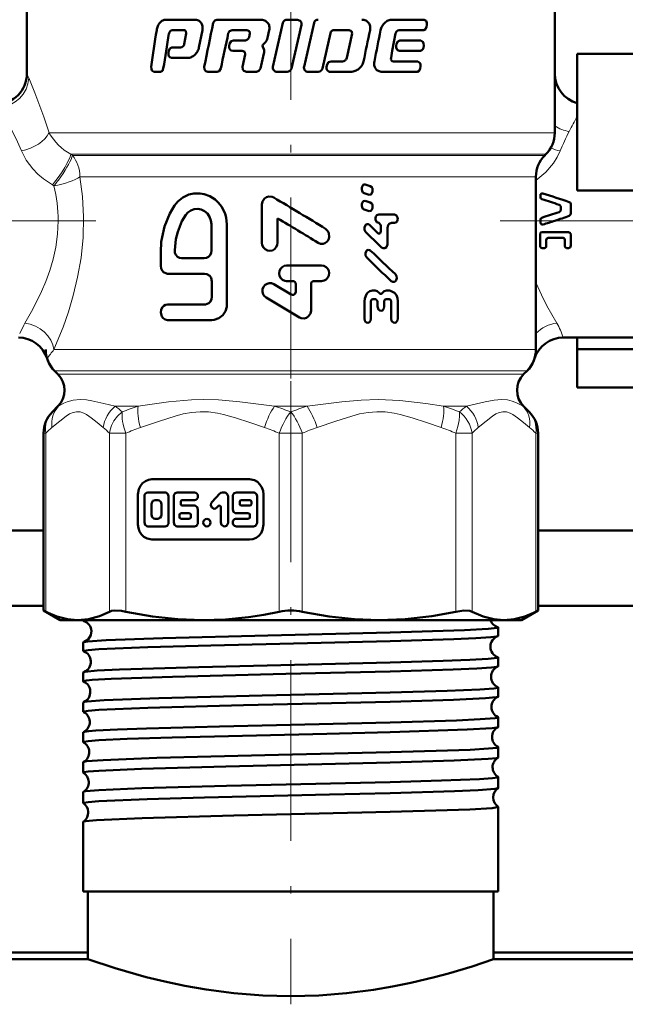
# Model space of a CAD drawing. Extents: x -1438 to 1837, y -1673 to 612.
# Tile 62 of 95: x 119 to 159, y -100 to -35. Entities that reach past the tile are written whole.
import ezdxf

# ---------------------------------------------------------------- set-up
doc = ezdxf.new("R2010")
doc.units = 0
doc.linetypes.add('DASHDOT', pattern=[18.5, 12, -3, 0.5, -3])

msp = doc.modelspace()

# ---------------------------------------------------------------- linework, layer by layer
at = {"color": 7, "linetype": 'DASHDOT', "lineweight": 18}
for p, q in [((136.791, -28.337), (136.791, -64.029)), ((123.864, -48.373), (94.329, -48.373)), ((150.665, -48.373), (179.166, -48.373)), ((136.791, -59.023), (136.791, -100.369))]:
    msp.add_line(p, q, dxfattribs=at)
at = {"color": 7, "lineweight": 50}
for p, q in [((119.291, -31.32), (119.291, -38.623)), ((154.291, -31.32), (154.291, -38.623)), ((154.291, -42.545), (154.291, -31.32)), ((128.506, -35.03), (130.432, -35.03)), ((131.89, -35.029), (134.775, -35.029)), ((136.273, -35.243), (135.601, -38.152)), ((136.546, -35.029), (137.229, -35.029)), ((138.337, -35.243), (137.667, -38.152)), ((143.502, -35.029), (145.633, -35.029)), ((128.936, -35.719), (129.696, -35.719)), ((129.824, -35.785), (129.85, -35.95)), ((130.702, -36.873), (130.932, -35.72)), ((132.901, -35.719), (133.887, -35.719)), ((133.887, -35.719), (134.045, -35.785)), ((134.045, -35.785), (134.076, -35.95)), ((135.247, -36.237), (135.367, -35.72)), ((136.83, -38.273), (137.502, -35.364)), ((138.886, -38.273), (139.418, -35.932)), ((139.683, -35.718), (140.668, -35.718)), ((140.668, -35.718), (140.821, -35.785)), ((140.821, -35.785), (140.852, -35.949)), ((143.975, -35.719), (145.613, -35.719)), ((145.788, -35.504), (145.809, -35.363)), ((129.85, -35.95), (129.724, -36.643)), ((132.982, -36.414), (133.732, -36.414)), ((134.076, -35.95), (134.022, -36.182)), ((134.946, -36.703), (135.11, -36.528)), ((140.852, -35.949), (140.498, -37.571)), ((143.522, -37.105), (143.735, -35.949)), ((144.019, -36.414), (145.423, -36.414)), ((128.705, -37.09), (128.682, -37.23)), ((128.901, -36.875), (129.485, -36.875)), ((132.726, -36.627), (132.696, -36.767)), ((132.951, -37.103), (133.577, -37.103)), ((133.577, -37.103), (133.734, -37.17)), ((133.734, -37.17), (133.765, -37.333)), ((135.006, -36.984), (134.93, -36.824)), ((143.436, -37.567), (143.522, -37.105)), ((143.807, -36.627), (143.781, -36.767)), ((143.994, -37.103), (145.401, -37.103)), ((145.581, -36.89), (145.603, -36.749)), ((128.878, -37.564), (129.954, -37.564)), ((133.765, -37.333), (133.583, -38.152)), ((134.779, -38.274), (135.009, -37.275)), ((139.459, -37.798), (140.212, -37.798)), ((143.594, -37.798), (145.205, -37.798)), ((155.791, -37.302), (155.791, -46.373)), ((161.291, -37.302), (155.791, -37.302)), ((127.712, -38.487), (128.154, -38.487)), ((131.293, -38.487), (131.899, -38.487)), ((133.846, -38.487), (134.511, -38.487)), ((135.873, -38.487), (136.556, -38.487)), ((137.939, -38.487), (138.617, -38.487)), ((139.193, -38.011), (139.161, -38.151)), ((139.427, -38.487), (140.773, -38.487)), ((142.841, -38.487), (145.183, -38.487)), ((145.368, -38.274), (145.39, -38.134)), ((153.627, -44.037), (153.705, -43.959)), ((153.041, -45.452), (153.041, -56.923)), ((141.501, -46.21), (141.501, -46.296)), ((142.064, -46.068), (141.732, -45.966)), ((142.212, -46.398), (142.212, -46.312)), ((155.791, -46.373), (161.291, -46.373)), ((141.646, -46.54), (141.977, -46.642)), ((153.358, -46.618), (153.358, -46.821)), ((134.877, -47.303), (134.877, -49.833)), ((141.501, -47.299), (141.501, -47.385)), ((141.646, -47.628), (141.977, -47.73)), ((142.064, -47.157), (141.732, -47.055)), ((142.212, -47.487), (142.212, -47.4)), ((154.698, -47.612), (154.698, -47.494)), ((155.366, -47.87), (155.366, -47.311)), ((135.917, -49.833), (135.917, -48.212)), ((142.624, -47.949), (143.66, -47.949)), ((153.358, -48.373), (153.358, -48.292)), ((131.529, -50.346), (131.529, -48.601)), ((132.559, -53.937), (132.559, -48.601)), ((142.564, -49.186), (142.011, -48.65)), ((142.638, -48.52), (142.625, -48.52)), ((142.761, -48.678), (142.761, -49.059)), ((143.21, -49.882), (143.209, -48.837)), ((143.66, -48.519), (143.459, -48.519)), ((153.357, -48.5), (153.358, -48.373)), ((153.322, -50.036), (153.322, -49.286)), ((153.463, -49.131), (155.212, -49.131)), ((153.727, -50.062), (153.727, -49.656)), ((154.846, -49.502), (153.865, -49.502)), ((154.973, -50.062), (154.973, -49.656)), ((155.366, -49.998), (155.366, -49.325)), ((153.612, -50.188), (153.463, -50.188)), ((155.212, -50.188), (155.078, -50.188)), ((128.167, -50.448), (128.167, -51.372)), ((129.547, -50.859), (131.048, -50.859)), ((136.517, -51.348), (138.836, -51.348)), ((128.613, -51.885), (131.072, -51.885)), ((131.564, -52.398), (131.564, -53.424)), ((136.821, -53.262), (135.659, -52.577)), ((136.922, -52.375), (136.517, -52.375)), ((137.124, -52.581), (137.124, -53.083)), ((138.133, -54.336), (138.133, -52.581)), ((138.334, -52.375), (138.836, -52.375)), ((135.156, -53.471), (137.376, -54.783)), ((142.212, -53.008), (142.395, -53.008)), ((143.314, -53.577), (143.114, -53.577)), ((143.138, -53.007), (143.326, -53.007)), ((128.613, -53.937), (131.072, -53.937)), ((141.669, -53.722), (141.67, -54.863)), ((142.104, -54.862), (142.103, -53.737)), ((142.42, -53.579), (142.225, -53.579)), ((142.544, -53.737), (142.544, -54.069)), ((142.99, -54.069), (142.989, -53.736)), ((143.439, -53.735), (143.44, -54.86)), ((143.893, -54.859), (143.892, -53.719)), ((128.613, -54.963), (131.564, -54.963)), ((154.857, -56.123), (161.291, -56.123)), ((155.791, -56.892), (155.791, -56.123)), ((155.791, -59.444), (155.791, -56.892)), ((161.291, -56.892), (155.791, -56.892)), ((121.127, -58.338), (121.352, -58.563)), ((152.23, -58.563), (152.455, -58.338)), ((161.291, -59.444), (155.791, -59.444)), ((121.352, -60.684), (120.981, -61.055)), ((121.352, -60.684), (120.981, -61.055)), ((152.23, -60.684), (152.601, -61.055)), ((152.23, -60.684), (152.601, -61.055)), ((120.395, -74.241), (120.395, -62.469)), ((153.187, -68.923), (153.187, -62.469)), ((153.187, -74.241), (153.187, -62.469)), ((134.058, -65.529), (127.579, -65.529)), ((126.655, -66.529), (126.655, -68.529)), ((128.455, -66.401), (127.317, -66.401)), ((130.4, -66.401), (129.263, -66.401)), ((132.086, -66.476), (131.561, -67.044)), ((132.392, -66.401), (132.253, -66.401)), ((134.319, -66.401), (133.182, -66.401)), ((134.982, -68.529), (134.982, -66.529)), ((127.08, -66.657), (127.08, -68.401)), ((127.554, -67.17), (127.554, -67.888)), ((127.981, -66.914), (127.791, -66.914)), ((128.218, -67.888), (128.218, -67.17)), ((128.692, -68.401), (128.692, -66.657)), ((129.026, -66.657), (129.026, -68.401)), ((129.5, -67.17), (129.5, -67.016)), ((129.595, -66.914), (130.4, -66.914)), ((130.4, -67.273), (129.595, -67.273)), ((132.629, -68.401), (132.629, -66.657)), ((132.945, -66.657), (132.945, -67.529)), ((133.419, -67.016), (133.419, -67.17)), ((134.082, -66.914), (133.513, -66.914)), ((133.513, -67.273), (134.082, -67.273)), ((134.177, -67.17), (134.177, -67.016)), ((134.556, -68.401), (134.556, -66.657)), ((129.408, -67.888), (129.408, -68.042)), ((130.069, -67.786), (129.503, -67.786)), ((130.163, -68.042), (130.163, -67.888)), ((130.637, -68.401), (130.637, -67.529)), ((131.896, -67.406), (131.993, -67.301)), ((132.155, -67.374), (132.155, -68.401)), ((133.182, -67.786), (133.987, -67.786)), ((134.082, -67.888), (134.082, -68.042)), ((127.791, -68.145), (127.981, -68.145)), ((129.503, -68.145), (130.069, -68.145)), ((133.987, -68.145), (133.182, -68.145)), ((112.291, -68.923), (120.395, -68.923)), ((127.317, -68.658), (128.455, -68.658)), ((129.263, -68.658), (130.4, -68.658)), ((133.182, -68.658), (134.319, -68.658)), ((153.187, -68.923), (170.791, -68.923)), ((127.579, -69.529), (134.058, -69.529)), ((112.291, -73.923), (120.395, -73.923)), ((120.395, -74.241), (120.547, -74.318)), ((121.491, -74.873), (120.395, -74.241)), ((152.091, -74.873), (153.187, -74.241)), ((153.035, -74.318), (153.187, -74.241)), ((153.187, -73.923), (170.791, -73.923)), ((121.491, -74.873), (122.656, -74.873)), ((122.656, -74.873), (130.936, -74.873)), ((123.032, -74.916), (123.032, -74.873)), ((130.936, -74.873), (136.791, -74.873)), ((136.791, -74.873), (142.646, -74.873)), ((142.646, -74.873), (150.926, -74.873)), ((150.926, -74.873), (152.091, -74.873)), ((150.55, -75.922), (150.55, -75.359)), ((123.032, -76.928), (123.032, -76.354)), ((150.55, -77.934), (150.55, -77.349)), ((123.032, -78.941), (123.032, -78.343)), ((150.55, -79.948), (150.55, -79.337)), ((123.032, -80.956), (123.032, -80.33)), ((150.55, -81.965), (150.55, -81.322)), ((123.032, -82.974), (123.032, -82.314)), ((150.55, -83.983), (150.55, -83.306)), ((123.032, -84.994), (123.032, -84.297)), ((150.55, -86.005), (150.55, -85.287)), ((123.032, -87.016), (123.032, -86.277)), ((150.55, -92.873), (150.55, -87.266)), ((123.032, -92.873), (123.032, -88.254)), ((143.388, -92.873), (123.032, -92.873)), ((123.341, -97.373), (123.341, -92.873)), ((150.55, -92.873), (143.388, -92.873)), ((150.241, -97.373), (150.241, -92.873)), ((105.291, -96.923), (123.341, -96.923)), ((150.241, -97.373), (150.241, -96.923)), ((150.241, -96.923), (168.291, -96.923)), ((123.341, -97.373), (-143.209, -97.373)), ((71.041, -97.373), (123.341, -97.373)), ((150.241, -97.373), (202.541, -97.373)), ((416.791, -97.373), (150.241, -97.373))]:
    msp.add_line(p, q, dxfattribs=at)
at = {"color": 7, "lineweight": 18}
for p, q in [((119.291, -38.623), (119.413, -38.897)), ((120.758, -42.545), (154.291, -42.545)), ((122.203, -43.959), (153.705, -43.959)), ((122.203, -43.959), (122.306, -44.037)), ((122.306, -44.037), (153.627, -44.037)), ((122.81, -45.452), (123.016, -45.452)), ((123.016, -45.452), (150.356, -45.452)), ((150.356, -45.452), (153.041, -45.452)), ((121.089, -46.051), (120.984, -45.989)), ((153.041, -52.431), (153.072, -52.508)), ((153.072, -52.508), (153.042, -52.515)), ((121.086, -56.923), (153.041, -56.923)), ((152.455, -58.338), (121.127, -58.338)), ((121.352, -58.563), (152.23, -58.563)), ((121.389, -60.684), (121.352, -60.684)), ((125.14, -60.684), (126.661, -60.684)), ((135.715, -60.684), (137.867, -60.684)), ((146.921, -60.684), (148.442, -60.684)), ((152.193, -60.684), (152.23, -60.684)), ((120.972, -61.064), (120.981, -61.055)), ((120.981, -61.055), (121.007, -61.029)), ((152.56, -61.014), (152.601, -61.055)), ((152.601, -61.055), (152.634, -61.089)), ((120.395, -62.469), (120.547, -62.469)), ((120.547, -62.469), (120.547, -74.318)), ((124.764, -74.318), (124.764, -62.469)), ((124.764, -62.469), (125.846, -62.469)), ((125.846, -62.469), (125.846, -74.318)), ((136.026, -74.318), (136.026, -62.469)), ((136.791, -62.469), (136.026, -62.469)), ((137.556, -62.469), (136.791, -62.469)), ((137.556, -62.469), (137.556, -74.318)), ((147.736, -74.318), (147.736, -62.469)), ((147.736, -62.469), (148.818, -62.469)), ((148.818, -62.469), (148.818, -74.318)), ((153.035, -74.318), (153.035, -62.469)), ((153.035, -62.469), (153.187, -62.469))]:
    msp.add_line(p, q, dxfattribs=at)
at = {"color": 7, "lineweight": 50}
for points in [[(131.89, -35.029), (131.745, -35.08), (131.646, -35.243)], [(137.502, -35.364), (137.494, -35.218), (137.411, -35.095), (137.229, -35.029)], [(145.809, -35.363), (145.806, -35.231), (145.761, -35.11), (145.633, -35.029)], [(132.647, -35.932), (132.724, -35.791), (132.901, -35.719)], [(145.613, -35.719), (145.733, -35.649), (145.788, -35.504)], [(132.982, -36.414), (132.831, -36.463), (132.726, -36.627)], [(144.019, -36.414), (143.879, -36.478), (143.807, -36.627)], [(145.603, -36.749), (145.6, -36.616), (145.554, -36.494), (145.423, -36.414)], [(128.682, -37.23), (128.686, -37.365), (128.715, -37.449), (128.767, -37.519), (128.878, -37.564)], [(128.901, -36.875), (128.769, -36.942), (128.705, -37.09)], [(132.696, -36.767), (132.702, -36.912), (132.816, -37.064), (132.951, -37.103)], [(143.781, -36.767), (143.785, -36.905), (143.876, -37.059), (143.994, -37.103)], [(145.401, -37.103), (145.523, -37.035), (145.581, -36.89)], [(139.459, -37.798), (139.289, -37.858), (139.193, -38.011)], [(145.39, -38.134), (145.388, -38), (145.347, -37.89), (145.205, -37.798)], [(127.543, -38.152), (127.545, -38.283), (127.587, -38.404), (127.712, -38.487)], [(128.154, -38.487), (128.279, -38.419), (128.339, -38.274)], [(131.057, -38.152), (131.078, -38.339), (131.166, -38.446), (131.293, -38.487)], [(131.899, -38.487), (132.045, -38.437), (132.146, -38.274)], [(133.583, -38.152), (133.609, -38.343), (133.67, -38.42), (133.846, -38.487)], [(134.511, -38.487), (134.682, -38.427), (134.779, -38.274)], [(145.183, -38.487), (145.308, -38.419), (145.368, -38.274)], [(141.732, -45.966), (141.621, -45.977), (141.561, -46.027), (141.504, -46.172), (141.501, -46.21)], [(141.501, -46.296), (141.513, -46.387), (141.572, -46.493), (141.646, -46.54)], [(142.212, -46.312), (142.199, -46.22), (142.158, -46.138), (142.064, -46.068)], [(132.559, -48.601), (132.509, -48.179), (132.44, -47.9), (132.195, -47.42), (131.997, -47.174), (131.768, -46.964), (131.416, -46.744), (131.046, -46.608), (130.771, -46.559), (130.368, -46.563), (130.039, -46.634), (129.628, -46.821), (129.309, -47.089), (129.069, -47.37)], [(135.657, -46.829), (135.555, -46.783), (135.335, -46.762), (135.175, -46.809), (135.038, -46.905), (134.914, -47.09), (134.877, -47.303)], [(141.977, -46.642), (142.089, -46.632), (142.149, -46.583), (142.209, -46.437), (142.212, -46.398)], [(129.069, -47.37), (128.763, -47.891), (128.414, -48.76), (128.251, -49.452), (128.206, -49.769), (128.167, -50.448)], [(131.529, -48.601), (131.499, -48.348), (131.41, -48.108), (131.267, -47.898), (131.079, -47.733), (130.858, -47.623), (130.62, -47.577), (130.38, -47.597), (130.156, -47.681), (129.961, -47.822), (129.822, -47.986)], [(141.732, -47.055), (141.621, -47.066), (141.561, -47.115), (141.504, -47.26), (141.501, -47.299)], [(141.501, -47.385), (141.513, -47.476), (141.572, -47.582), (141.646, -47.628)], [(141.977, -47.73), (142.089, -47.72), (142.149, -47.671), (142.209, -47.526), (142.212, -47.487)], [(142.212, -47.4), (142.199, -47.309), (142.158, -47.226), (142.064, -47.157)], [(154.698, -47.494), (154.687, -47.425), (154.639, -47.345), (154.579, -47.308)], [(154.579, -47.798), (154.639, -47.761), (154.687, -47.681), (154.698, -47.612)], [(155.258, -47.133), (155.313, -47.169), (155.357, -47.246), (155.366, -47.311)], [(129.822, -47.986), (129.572, -48.409), (129.291, -49.102), (129.17, -49.589), (129.092, -50.331)], [(142.624, -47.95), (142.505, -47.995), (142.439, -48.079), (142.405, -48.197), (142.413, -48.32), (142.49, -48.462), (142.625, -48.52)], [(143.66, -48.519), (143.8, -48.458), (143.848, -48.393), (143.884, -48.273), (143.875, -48.147), (143.808, -48.018), (143.66, -47.949)], [(155.366, -47.87), (155.349, -47.957), (155.258, -48.05)], [(138.605, -49.838), (138.759, -49.899), (138.933, -49.902), (139.048, -49.865), (139.184, -49.767), (139.281, -49.63), (139.33, -49.472), (139.31, -49.199), (139.241, -49.059), (139.096, -48.917)], [(142.011, -48.65), (141.946, -48.607), (141.845, -48.597), (141.785, -48.623), (141.736, -48.667), (141.671, -48.813), (141.677, -48.974), (141.751, -49.107)], [(142.638, -48.52), (142.759, -48.656), (142.761, -48.678)], [(143.209, -48.837), (143.252, -48.659), (143.305, -48.587), (143.459, -48.519)], [(153.506, -48.626), (153.461, -48.63), (153.4, -48.601), (153.364, -48.544), (153.357, -48.5)], [(142.761, -49.059), (142.739, -49.15), (142.711, -49.187), (142.673, -49.211), (142.614, -49.215), (142.564, -49.186)], [(153.322, -49.286), (153.336, -49.218), (153.378, -49.162), (153.463, -49.131)], [(153.865, -49.502), (153.764, -49.551), (153.727, -49.656)], [(154.973, -49.656), (154.94, -49.553), (154.846, -49.502)], [(155.212, -49.131), (155.328, -49.196), (155.366, -49.324)], [(134.877, -49.833), (134.903, -49.996), (134.977, -50.145), (135.093, -50.264), (135.242, -50.34), (135.406, -50.365), (135.57, -50.335), (135.716, -50.253), (135.829, -50.13), (135.897, -49.978), (135.917, -49.833)], [(142.085, -50.357), (142.021, -50.314), (141.919, -50.304), (141.86, -50.329), (141.81, -50.373), (141.744, -50.52), (141.751, -50.681), (141.825, -50.814)], [(142.812, -50.136), (142.914, -50.194), (143.03, -50.187), (143.127, -50.118), (143.205, -49.941), (143.21, -49.882)], [(153.463, -50.188), (153.396, -50.17), (153.336, -50.102), (153.322, -50.036)], [(153.727, -50.062), (153.716, -50.117), (153.667, -50.173), (153.612, -50.188)], [(155.078, -50.188), (155, -50.146), (154.973, -50.062)], [(155.366, -49.998), (155.342, -50.102), (155.31, -50.146), (155.212, -50.188)], [(129.092, -50.331), (129.111, -50.492), (129.173, -50.639), (129.275, -50.758), (129.406, -50.833), (129.547, -50.859)], [(131.048, -50.859), (131.196, -50.833), (131.331, -50.76), (131.438, -50.646), (131.506, -50.501), (131.529, -50.346)], [(128.167, -51.372), (128.189, -51.531), (128.252, -51.674), (128.352, -51.789), (128.546, -51.878), (128.613, -51.885)], [(136.517, -51.348), (136.36, -51.374), (136.216, -51.449), (136.104, -51.566), (136.034, -51.713), (136.013, -51.875), (136.043, -52.035), (136.12, -52.178), (136.239, -52.289), (136.387, -52.356), (136.517, -52.375)], [(138.836, -52.375), (138.996, -52.347), (139.139, -52.27), (139.251, -52.148), (139.319, -51.995), (139.336, -51.832), (139.308, -51.69), (139.241, -51.559), (139.129, -51.444), (138.98, -51.37), (138.836, -51.348)], [(131.072, -51.885), (131.223, -51.91), (131.42, -52.036), (131.511, -52.167), (131.564, -52.398)], [(143.453, -52.379), (143.568, -52.435), (143.669, -52.417), (143.733, -52.37), (143.779, -52.304), (143.813, -52.183), (143.802, -52.057), (143.724, -51.923)], [(135.659, -52.577), (135.514, -52.521), (135.359, -52.511), (135.215, -52.548), (135.086, -52.628), (134.984, -52.746), (134.918, -52.906), (134.908, -53.085), (134.958, -53.255), (135.05, -53.386), (135.156, -53.471)], [(131.564, -53.424), (131.539, -53.583), (131.468, -53.727), (131.358, -53.841), (131.145, -53.93), (131.072, -53.937)], [(137.124, -53.083), (137.086, -53.203), (136.983, -53.28), (136.898, -53.288), (136.821, -53.262)], [(142.212, -53.008), (142.026, -53.051), (141.904, -53.133), (141.807, -53.246), (141.69, -53.523), (141.669, -53.722)], [(142.673, -53.169), (142.523, -53.037), (142.395, -53.008)], [(142.42, -53.578), (142.542, -53.715), (142.544, -53.737)], [(142.858, -53.168), (142.808, -53.213), (142.743, -53.22), (142.703, -53.201), (142.673, -53.169)], [(143.138, -53.007), (142.981, -53.051), (142.858, -53.168)], [(142.989, -53.736), (143.01, -53.647), (143.054, -53.597), (143.114, -53.577)], [(143.314, -53.577), (143.38, -53.601), (143.418, -53.647), (143.439, -53.735)], [(143.892, -53.719), (143.866, -53.507), (143.79, -53.311), (143.663, -53.148), (143.412, -53.016), (143.326, -53.007)], [(128.613, -53.937), (128.479, -53.961), (128.367, -54.021), (128.26, -54.135), (128.189, -54.291), (128.167, -54.457), (128.235, -54.722), (128.326, -54.844), (128.468, -54.935), (128.613, -54.963)], [(131.564, -54.963), (131.72, -54.95), (132.021, -54.847), (132.286, -54.641), (132.465, -54.368), (132.547, -54.081), (132.559, -53.937)], [(142.103, -53.737), (142.123, -53.65), (142.165, -53.599), (142.224, -53.579)], [(142.544, -54.069), (142.602, -54.261), (142.692, -54.338), (142.766, -54.354)], [(142.766, -54.354), (142.875, -54.317), (142.969, -54.189), (142.99, -54.069)], [(137.376, -54.783), (137.473, -54.828), (137.685, -54.849), (137.84, -54.805), (137.973, -54.714), (138.093, -54.537), (138.133, -54.336)], [(141.67, -54.863), (141.705, -55.018), (141.75, -55.084), (141.814, -55.131), (141.916, -55.145), (141.966, -55.127), (142.029, -55.078), (142.072, -55.011), (142.104, -54.862)], [(143.44, -54.86), (143.48, -55.022), (143.53, -55.087), (143.598, -55.131), (143.697, -55.142), (143.767, -55.115), (143.868, -54.989), (143.893, -54.859)], [(127.579, -65.529), (127.357, -65.559), (127.149, -65.645), (126.965, -65.782), (126.817, -65.964), (126.713, -66.181), (126.655, -66.529)], [(134.982, -66.529), (134.954, -66.289), (134.875, -66.063), (134.748, -65.864), (134.58, -65.704), (134.38, -65.592), (134.058, -65.529)], [(128.692, -66.657), (128.646, -66.506), (128.524, -66.412), (128.455, -66.401)], [(129.263, -66.401), (129.126, -66.448), (129.037, -66.578), (129.026, -66.657)], [(132.629, -66.657), (132.583, -66.506), (132.461, -66.412), (132.392, -66.401)], [(133.182, -66.401), (133.045, -66.448), (132.956, -66.579), (132.945, -66.657)], [(134.556, -66.657), (134.51, -66.506), (134.388, -66.412), (134.319, -66.401)], [(127.791, -66.914), (127.652, -66.963), (127.566, -67.091), (127.554, -67.17)], [(128.218, -67.17), (128.173, -67.019), (128.054, -66.926), (127.981, -66.914)], [(130.637, -67.529), (130.592, -67.378), (130.47, -67.284), (130.4, -67.273)], [(131.561, -67.044), (131.511, -67.124), (131.492, -67.24), (131.562, -67.408), (131.717, -67.481), (131.79, -67.473), (131.896, -67.406)], [(127.554, -67.888), (127.6, -68.039), (127.718, -68.132), (127.791, -68.145)], [(127.981, -68.145), (128.12, -68.096), (128.206, -67.968), (128.218, -67.888)], [(132.945, -67.529), (132.99, -67.681), (133.112, -67.774), (133.182, -67.786)], [(126.655, -68.529), (126.683, -68.769), (126.762, -68.995), (126.889, -69.194), (127.057, -69.354), (127.257, -69.466), (127.579, -69.529)], [(127.08, -68.401), (127.126, -68.553), (127.248, -68.647), (127.317, -68.658)], [(128.455, -68.658), (128.592, -68.611), (128.68, -68.479), (128.692, -68.401)], [(129.026, -68.401), (129.072, -68.553), (129.193, -68.647), (129.263, -68.658)], [(130.4, -68.658), (130.537, -68.611), (130.626, -68.479), (130.637, -68.401)], [(132.155, -68.401), (132.201, -68.553), (132.323, -68.647), (132.392, -68.658)], [(132.392, -68.658), (132.529, -68.611), (132.618, -68.48), (132.629, -68.401)], [(134.058, -69.529), (134.28, -69.499), (134.488, -69.413), (134.672, -69.276), (134.82, -69.094), (134.924, -68.877), (134.982, -68.529)], [(134.319, -68.658), (134.456, -68.611), (134.545, -68.479), (134.556, -68.401)], [(120.547, -74.318), (121.28, -74.633), (121.976, -74.814), (122.656, -74.873)], [(122.656, -74.873), (123.368, -74.808), (124.102, -74.608), (124.764, -74.318)], [(124.764, -74.318), (124.909, -74.268), (125.093, -74.244), (125.562, -74.268), (125.846, -74.318)], [(125.846, -74.318), (127.615, -74.632), (129.296, -74.814), (130.936, -74.873)], [(130.936, -74.873), (132.465, -74.822), (133.993, -74.669), (135.012, -74.513), (136.026, -74.318)], [(137.556, -74.318), (139.325, -74.632), (141.006, -74.814), (142.646, -74.873)], [(142.646, -74.873), (144.367, -74.808), (146.137, -74.608), (147.736, -74.318)], [(147.736, -74.318), (148.27, -74.244), (148.673, -74.268), (148.818, -74.318)], [(148.818, -74.318), (149.551, -74.633), (150.248, -74.814), (150.926, -74.873)], [(150.926, -74.873), (151.605, -74.814), (152.301, -74.633), (153.035, -74.318)], [(123.032, -74.916), (123.033, -74.911), (123.036, -74.908), (123.045, -74.902), (123.07, -74.892), (123.156, -74.873)], [(123.073, -74.941), (123.044, -74.93), (123.036, -74.925), (123.032, -74.919), (123.032, -74.916)], [(123.566, -75.595), (123.526, -75.88), (123.347, -76.163), (123.097, -76.322), (123.073, -76.33)], [(123.073, -76.33), (123.341, -76.287), (124.552, -76.204), (128.31, -76.067), (135.269, -75.892), (143.388, -75.698)], [(143.388, -75.698), (148.313, -75.542), (149.88, -75.459), (150.474, -75.393), (150.527, -75.378), (150.542, -75.37), (150.548, -75.365), (150.549, -75.363), (150.55, -75.359)], [(150.55, -75.359), (150.55, -75.356), (150.545, -75.35), (150.535, -75.344), (150.501, -75.332)], [(123.032, -76.928), (123.033, -76.923), (123.036, -76.92), (123.045, -76.914), (123.068, -76.904), (123.357, -76.858), (124.059, -76.803), (127.307, -76.668), (131.482, -76.551), (143.388, -76.265)], [(123.032, -76.354), (123.032, -76.352), (123.036, -76.346), (123.044, -76.341), (123.073, -76.33)], [(143.388, -76.265), (147.597, -76.135), (149.065, -76.072), (150.066, -76.007), (150.422, -75.965), (150.515, -75.945)], [(123.061, -78.322), (123.141, -78.303), (123.95, -78.227), (125.434, -78.153), (130.697, -77.991), (139.749, -77.777), (143.388, -77.688)], [(143.388, -77.688), (146.901, -77.585), (148.655, -77.517), (149.876, -77.448), (150.473, -77.382), (150.527, -77.367), (150.542, -77.36), (150.548, -77.355), (150.549, -77.353), (150.55, -77.349)], [(123.032, -78.941), (123.032, -78.939), (123.034, -78.935), (123.039, -78.93), (123.056, -78.922), (123.25, -78.884), (123.63, -78.846), (124.877, -78.773), (128.94, -78.632), (136.464, -78.445), (143.388, -78.277)], [(143.388, -78.277), (147.561, -78.149), (149.121, -78.081), (150.105, -78.016), (150.442, -77.974), (150.525, -77.954)], [(123.053, -80.312), (123.102, -80.298), (123.281, -80.269), (124.42, -80.186), (128.046, -80.051), (134.891, -79.877), (143.388, -79.675)], [(143.388, -79.675), (147.154, -79.563), (149.333, -79.471), (150.262, -79.401), (150.518, -79.358), (150.54, -79.349), (150.547, -79.344), (150.55, -79.339), (150.55, -79.337)], [(123.032, -80.956), (123.033, -80.952), (123.036, -80.948), (123.045, -80.942), (123.068, -80.933), (123.357, -80.886), (124.062, -80.831), (127.304, -80.696), (133.653, -80.526), (143.388, -80.292)], [(143.388, -80.292), (147.583, -80.163), (149.7, -80.062), (150.406, -79.995), (150.531, -79.965)], [(123.048, -82.299), (123.114, -82.28), (123.397, -82.241), (123.868, -82.204), (125.301, -82.13), (127.233, -82.061), (132.053, -81.929), (143.388, -81.66)], [(143.388, -81.66), (147.774, -81.526), (149.35, -81.455), (150.34, -81.378), (150.493, -81.351), (150.533, -81.338), (150.545, -81.331), (150.548, -81.327), (150.55, -81.322)], [(123.032, -82.974), (123.033, -82.969), (123.036, -82.966), (123.045, -82.96), (123.068, -82.95), (123.357, -82.904), (124.059, -82.849), (125.952, -82.761), (128.931, -82.664), (139.175, -82.413), (143.388, -82.309)], [(143.388, -82.309), (148.477, -82.143), (150.142, -82.043), (150.463, -82.001), (150.536, -81.98)], [(143.388, -83.644), (147.187, -83.531), (148.691, -83.472), (149.891, -83.404), (150.476, -83.339), (150.527, -83.324), (150.542, -83.317), (150.548, -83.312), (150.549, -83.31), (150.55, -83.306)], [(123.044, -84.283), (123.085, -84.269), (123.246, -84.241), (124.342, -84.158), (127.906, -84.023), (135.977, -83.82), (143.388, -83.644)], [(143.388, -84.328), (147.634, -84.197), (149.87, -84.085), (150.424, -84.027), (150.514, -84.007), (150.539, -83.997)], [(123.032, -84.994), (123.033, -84.989), (123.036, -84.986), (123.045, -84.979), (123.068, -84.97), (123.357, -84.924), (124.058, -84.869), (126.901, -84.746), (132.478, -84.591), (143.388, -84.328)], [(143.388, -85.625), (146.791, -85.526), (149.315, -85.422), (150.161, -85.362), (150.507, -85.312), (150.535, -85.302), (150.545, -85.296), (150.549, -85.292), (150.55, -85.287)], [(123.041, -86.265), (123.073, -86.253), (123.2, -86.228), (124.066, -86.154), (126.915, -86.034), (132.517, -85.882), (143.388, -85.625)], [(143.388, -86.349), (147.643, -86.218), (149.21, -86.148), (150.34, -86.061), (150.503, -86.031), (150.541, -86.016)], [(123.032, -87.016), (123.033, -87.011), (123.036, -87.008), (123.045, -87.002), (123.068, -86.993), (123.357, -86.946), (124.058, -86.891), (127.259, -86.757), (131.069, -86.648), (139.354, -86.45), (143.388, -86.349)], [(143.388, -87.603), (147.158, -87.492), (148.653, -87.433), (150.136, -87.343), (150.484, -87.297), (150.53, -87.283), (150.543, -87.276), (150.548, -87.272), (150.55, -87.269), (150.55, -87.266)], [(123.039, -88.244), (123.065, -88.232), (123.17, -88.21), (123.898, -88.142), (126.932, -88.012), (133.007, -87.848), (143.388, -87.603)], [(123.341, -97.373), (125.137, -97.97), (127.204, -98.561), (128.43, -98.861), (129.764, -99.143), (131.179, -99.39), (133.021, -99.631), (134.927, -99.781), (136.791, -99.83)], [(136.791, -99.83), (138.655, -99.781), (140.489, -99.638), (142.265, -99.411), (143.543, -99.195), (144.759, -98.949), (146.317, -98.577), (147.257, -98.323), (148.827, -97.85), (150.241, -97.373)]]:
    msp.add_lwpolyline(points, dxfattribs=at)
at = {"color": 7, "lineweight": 18}
for points in [[(119.413, -38.897), (119.827, -39.88), (120.421, -41.478), (120.758, -42.545)], [(118.926, -43.74), (118.573, -42.94), (118.212, -42.216), (117.615, -41.152), (117.426, -40.841)], [(120.984, -45.989), (120.401, -45.597), (120.021, -45.275), (119.678, -44.925), (119.244, -44.351), (118.926, -43.74)], [(154.656, -43.74), (154.456, -44.154), (154.201, -44.554), (153.694, -45.148), (153.041, -45.7)], [(122.81, -45.452), (122.98, -46.765), (123.052, -48.12), (123.019, -49.49), (122.882, -50.825), (122.655, -52.12), (122.365, -53.323), (122.04, -54.411), (121.687, -55.427), (121.086, -56.923)], [(119.153, -55.17), (119.686, -54.245), (120.269, -53.073), (120.553, -52.402), (120.813, -51.679), (121.033, -50.924), (121.208, -50.119), (121.324, -49.253), (121.363, -48.373)], [(153.072, -52.508), (153.415, -53.296), (153.778, -54.024), (154.429, -55.17)], [(118.816, -55.851), (119.079, -55.299), (119.153, -55.17)], [(121.389, -60.684), (121.745, -60.482), (121.961, -60.389), (122.353, -60.276), (122.818, -60.231)], [(122.818, -60.231), (123.239, -60.261), (123.609, -60.324), (124.389, -60.502), (125.14, -60.684)], [(126.661, -60.684), (128.69, -60.39), (130.202, -60.252), (131.01, -60.231)], [(131.01, -60.231), (131.988, -60.261), (133.419, -60.39), (135.715, -60.684)], [(137.867, -60.684), (140.173, -60.389), (141.447, -60.271), (142.589, -60.231)], [(142.589, -60.231), (144.015, -60.296), (145.748, -60.506), (146.921, -60.684)], [(148.442, -60.684), (149.673, -60.388), (150.278, -60.271), (150.772, -60.231)], [(150.772, -60.231), (151.153, -60.262), (151.478, -60.34), (151.759, -60.446), (152.193, -60.684)], [(124.359, -62.098), (123.96, -61.762), (123.56, -61.44), (123.234, -61.221), (123.07, -61.137), (122.819, -61.056), (122.591, -61.043), (122.355, -61.092), (122.122, -61.195), (121.904, -61.33), (121.471, -61.661), (120.952, -62.098)], [(125.612, -61.055), (125.309, -61.335), (125.068, -61.655), (124.906, -61.964), (124.809, -62.248), (124.764, -62.469)], [(135.048, -62.098), (134.086, -61.762), (133.119, -61.44), (132.333, -61.221), (131.936, -61.137), (131.33, -61.056), (130.78, -61.043), (130.209, -61.092), (129.647, -61.195), (129.122, -61.33), (128.077, -61.661), (126.823, -62.098)], [(146.758, -62.098), (145.796, -61.762), (144.83, -61.44), (144.043, -61.221), (143.646, -61.137), (143.04, -61.056), (142.491, -61.043), (141.919, -61.092), (141.357, -61.195), (140.832, -61.33), (139.787, -61.661), (138.534, -62.098)], [(147.736, -62.469), (147.869, -62.033), (147.953, -61.618), (147.98, -61.319), (147.97, -61.055)], [(152.63, -62.098), (152.231, -61.762), (151.831, -61.44), (151.505, -61.221), (151.34, -61.137), (151.089, -61.056), (150.862, -61.043), (150.625, -61.092), (150.392, -61.195), (150.175, -61.33), (149.742, -61.661), (149.223, -62.098)]]:
    msp.add_lwpolyline(points, dxfattribs=at)
at = {"color": 7, "lineweight": 50}
for centre, radius, start, end in [((128.799, -35.82), 0.903, 139.34448, 155.83579), ((128.636, -35.696), 0.698, 118.64801, 138.38533), ((128.509, -35.459), 0.429, 90.37964, 118.93589), ((130.438, -35.52), 0.49, 62.94137, 90.80663), ((130.433, -35.533), 0.504, 36.71166, 63.10246), ((130.379, -35.559), 0.563, 11.0898, 35.48592), ((602.822, -132.147), 481.038, 168.37832, 168.73183), ((134.786, -35.709), 0.679, 66.86778, 90.91643), ((134.823, -35.619), 0.582, 41.67945, 66.67461), ((134.858, -35.57), 0.523, 13.16347, 40.22223), ((136.541, -35.305), 0.275, 89.11094, 166.97414), ((138.604, -35.303), 0.273, 89.42465, 167.35887), ((141.52, -35.6), 0.57, 64.7254, 91.02408), ((141.535, -35.557), 0.525, 38.27596, 64.22031), ((141.505, -35.561), 0.551, 11.57455, 36.69941), ((143.66, -35.926), 0.941, 132.47232, 149.73463), ((143.618, -35.894), 0.888, 114.39792, 131.88496), ((143.506, -35.645), 0.615, 90.44462, 114.47841), ((459.915, -85.596), 335.742, 171.45687, 171.87621), ((128.857, -35.846), 0.967, 155.89295, 172.56033), ((129.041, -36.007), 0.331, 137.97854, 169.90399), ((128.942, -35.909), 0.191, 91.7893, 139.72297), ((129.703, -35.862), 0.143, 32.35771, 92.77573), ((130.206, -35.585), 0.738, 349.41436, 10.45974), ((696.13, -157.568), 576.462, 167.8188, 168.056805), ((134.749, -35.585), 0.633, 347.61232, 12.21465), ((139.682, -35.988), 0.269, 89.79962, 167.93274), ((-356.406, 66.829), 508.891, 348.13579, 348.37446), ((141.329, -35.585), 0.729, 349.27734, 10.5953), ((-301.995, 52.311), 453.372, 348.53592, 348.80355), ((143.539, -35.861), 0.803, 149.39975, 170.02369), ((144.054, -36.016), 0.325, 134.95166, 168.1808), ((143.98, -35.933), 0.214, 91.42166, 136.75346), ((477.272, -93.539), 353.283, 170.61815, 171.00002), ((133.732, -36.128), 0.285, 269.99662, 310.11942), ((133.721, -36.103), 0.312, 308.6956, 345.32352), ((134.403, -36.017), 0.873, 324.15142, 345.36059), ((129.478, -36.659), 0.216, 271.91106, 316.52874), ((129.404, -36.578), 0.326, 315.23756, 348.51035), ((129.791, -36.672), 0.938, 312.66575, 329.88648), ((129.869, -36.719), 0.847, 329.94761, 349.49191), ((135.002, -36.772), 0.0879, 129.32456, 216.22491), ((134.412, -37.134), 0.613, 346.7671, 14.18779), ((129.951, -36.966), 0.598, 270.29965, 294.79983), ((129.849, -36.729), 0.856, 294.32318, 312.37788), ((140.204, -37.497), 0.301, 271.63838, 308.53927), ((140.217, -37.501), 0.289, 306.92792, 346.03383), ((140.759, -37.601), 0.877, 327.99899, 347.14814), ((142.964, -37.943), 0.647, 167.08125, 191.02478), ((143.632, -37.621), 0.202, 164.70466, 212.95332), ((143.587, -37.649), 0.148, 213.25483, 272.91461), ((135.869, -38.212), 0.275, 167.4877, 270.79395), ((136.561, -38.211), 0.275, 269.11043, 346.95377), ((137.935, -38.211), 0.275, 167.53699, 270.77461), ((138.62, -38.215), 0.272, 269.42258, 347.57658), ((139.428, -38.213), 0.273, 166.93627, 269.78422), ((140.772, -37.721), 0.766, 270.03589, 291.85213), ((140.709, -37.547), 0.95, 291.48408, 309.20745), ((140.718, -37.568), 0.929, 309.59402, 327.63251), ((142.865, -37.962), 0.547, 190.96753, 216.14272), ((142.842, -37.958), 0.531, 218.00171, 243.12809), ((142.834, -37.968), 0.518, 243.44277, 270.82262), ((117.291, -38.623), 2, 269.99886, 0.0007), ((156.291, -38.623), 2, 179.99928, 255.52438), ((152.291, -42.545), 2, 315, 360), ((155.041, -45.452), 2, 134.99988, 180.00001), ((63.202, -170.13), 143.013, 57.94847, 59.56046), ((153.457, -46.667), 0.11, 63.6512, 153.49535), ((153.483, -46.825), 0.124, 177.98235, 251.33665), ((137.493, -98.525), 53.992, 71.55132, 72.81749), ((139.898, -91.827), 47.26, 71.03444, 73.2665), ((60.174, -176.468), 148.952, 58.22708, 59.43567), ((153.485, -48.287), 0.126, 109.42029, 182.42348), ((134.9, 10.787), 61.802, 287.46068, 288.56806), ((139.242, -2.211), 48.557, 288.06797, 289.25902), ((130.311, 25.812), 77.968, 287.30673, 287.92047), ((203.096, 13.048), 87.329, 225.37571, 226.34556), ((216.773, 25.526), 106.981, 225.52689, 226.73659), ((230.431, 40.493), 126.723, 225.8007, 226.82531), ((136.921, -52.577), 0.202, 358.94078, 89.77838), ((138.335, -52.577), 0.202, 90.33018, 181.15684), ((118.725, -58.123), 2, 17.45223, 90.00255), ((154.857, -58.123), 2, 89.99745, 162.54777), ((122.541, -56.923), 2, 180.00001, 224.99982), ((151.041, -56.923), 2, 315.00018, 360), ((122.541, -56.923), 2, 197.45374, 225), ((151.041, -56.923), 2, 315, 342.54626), ((120.291, -59.623), 1.5, 315.00005, 45), ((153.291, -59.623), 1.5, 135, 225), ((122.395, -62.469), 2, 135, 180.00001), ((122.395, -62.469), 2, 135, 180.00001), ((151.187, -62.469), 2, 0, 45), ((151.187, -62.469), 2, 0, 45), ((132.255, -66.629), 0.228, 90.50339, 137.96335), ((129.599, -67.012), 0.099, 92.71939, 182.49726), ((129.599, -67.174), 0.099, 177.49898, 267.27681), ((132.061, -67.362), 0.0913, 90.50339, 137.96328), ((132.056, -67.369), 0.099, 357.49881, 87.27724), ((133.518, -67.012), 0.099, 92.7495, 182.47569), ((133.518, -67.174), 0.099, 177.52209, 267.23977), ((134.077, -67.012), 0.099, 357.5221, 87.23977), ((134.077, -67.174), 0.099, 272.7495, 2.47569), ((129.508, -67.884), 0.099, 92.7495, 182.47569), ((130.064, -67.884), 0.099, 357.5221, 87.23977), ((133.983, -67.884), 0.099, 357.49899, 87.27681), ((129.508, -68.047), 0.099, 177.52209, 267.23977), ((130.064, -68.047), 0.099, 272.7495, 2.47569), ((133.983, -68.047), 0.099, 272.7194, 2.49727), ((136.78, -77.969), 3.729, 89.83184, 101.67366), ((136.802, -77.969), 3.729, 78.3264, 90.16808), ((122.839, -75.629), 0.727, 2.62882, 71.21936), ((150.718, -74.65), 0.717, 198.12438, 252.3534), ((150.763, -76.631), 0.73, 109.81547, 180.65183), ((150.512, -75.898), 0.0457, 274.14835, 328.48287), ((123.065, -76.909), 0.0392, 208.73288, 264.29215), ((122.802, -77.63), 0.73, 2.7344, 69.14486), ((150.762, -76.641), 0.73, 179.85861, 250.25184), ((122.8, -77.639), 0.732, 290.90159, 3.41699), ((150.513, -77.372), 0.0451, 31.70002, 85.94561), ((123.065, -78.361), 0.0385, 95.59628, 151.1796), ((150.799, -78.632), 0.732, 112.05749, 180.5678), ((150.52, -77.919), 0.034, 277.4234, 333.92082), ((123.059, -78.929), 0.03, 203.6851, 260.80445), ((122.765, -79.631), 0.732, 2.80774, 66.7538), ((150.799, -78.639), 0.732, 179.95325, 248.00055), ((122.764, -79.638), 0.734, 293.26267, 3.35631), ((150.521, -79.351), 0.0333, 26.2116, 82.66889), ((123.058, -80.341), 0.0293, 99.14109, 156.24765), ((150.836, -80.632), 0.734, 114.54686, 180.51733), ((150.526, -79.939), 0.0267, 281.08121, 338.55948), ((123.054, -80.948), 0.024, 199.28673, 256.95595), ((122.728, -81.632), 0.734, 2.87226, 64.13914), ((150.836, -80.639), 0.734, 180.02431, 245.48286), ((122.727, -81.638), 0.735, 295.88205, 3.29433), ((150.526, -81.332), 0.026, 21.49833, 78.97538), ((123.053, -82.322), 0.0234, 102.96992, 160.48751), ((150.872, -82.633), 0.736, 117.26506, 180.45056), ((150.53, -81.958), 0.0218, 285.09468, 342.57404), ((123.051, -82.968), 0.02, 195.74293, 252.79657), ((150.872, -82.638), 0.735, 180.07461, 242.78094), ((122.691, -83.637), 0.737, 298.66161, 3.25454), ((122.692, -83.633), 0.735, 2.91292, 61.36246), ((150.53, -83.312), 0.0212, 17.6132, 75.00417), ((123.05, -84.302), 0.0194, 106.97896, 164.16468), ((150.908, -84.634), 0.737, 120.12083, 180.40815), ((150.533, -83.979), 0.0184, 289.31473, 345.96829), ((150.908, -84.637), 0.737, 180.11646, 239.91664), ((123.048, -84.99), 0.0171, 192.55589, 248.49048), ((122.656, -85.633), 0.737, 2.95368, 58.42055), ((150.533, -85.291), 0.0178, 14.15307, 70.7985), ((122.655, -85.637), 0.738, 301.57117, 3.21843), ((150.944, -86.634), 0.738, 123.1304, 180.37034), ((150.535, -86.001), 0.016, 293.52725, 348.69345), ((123.047, -86.28), 0.0164, 111.36627, 167.45828), ((150.944, -86.637), 0.738, 180.14436, 236.91476), ((123.046, -87.014), 0.015, 189.93588, 244.01384), ((122.62, -87.634), 0.738, 2.97965, 55.35032), ((150.535, -87.269), 0.0153, 11.33421, 66.51388), ((122.619, -87.636), 0.739, 304.65828, 3.17974), ((123.046, -88.257), 0.0143, 115.76184, 169.94695)]:
    msp.add_arc(centre, radius, start, end, dxfattribs=at)
at = {"color": 7, "lineweight": 18}
for centre, radius, start, end in [((174.109, -52.041), 21.159, 149.97008, 153.0313), ((155.7, -39.805), 2.679, 238.25532, 260.35945), ((170.887, -50.427), 17.554, 152.95552, 157.60842), ((124.127, -40.544), 3.919, 210.69906, 240.60138), ((155.364, -40.374), 3.44, 247.07949, 258.1209), ((112.765, -39.278), 10.732, 320.86686, 324.8807), ((111.263, -48.391), 10.1, 0.09914, 13.39367), ((154.695, -57.471), 2.317, 96.58136, 135.54592), ((151.17, -57.209), 3.843, 16.40624, 32.03513), ((125.255, -60.541), 5.52, 139.05133, 146.85759), ((124.84, -64.891), 5.441, 129.35589, 135.16457), ((121.211, -66.169), 6.747, 49.2926, 54.39128), ((132.205, -78.044), 18.224, 107.71106, 111.2104), ((129.951, -79.153), 19.347, 69.2976, 72.6677), ((143.63, -79.153), 19.347, 107.3323, 110.70239), ((141.377, -78.044), 18.224, 68.78961, 72.28894), ((152.371, -66.169), 6.747, 125.60872, 130.7074), ((148.742, -64.891), 5.441, 44.83543, 50.64411), ((124.74, -66.638), 5.913, 129.84104, 135.16147), ((120.571, -66.638), 5.913, 44.83854, 50.15897), ((132.331, -78.086), 16.91, 109.00787, 112.54965), ((129.541, -78.086), 16.91, 67.45034, 70.99213), ((144.041, -78.086), 16.91, 109.00787, 112.54965), ((141.251, -78.086), 16.91, 67.45034, 70.99213), ((153.011, -66.638), 5.913, 129.84104, 135.16147), ((148.842, -66.638), 5.913, 44.83854, 50.15897)]:
    msp.add_arc(centre, radius, start, end, dxfattribs=at)
for centre, major_axis, ratio, start_param, end_param in [((117.426, -38.897), (1.797, 0.878), 0.965578, 4.271437, 5.814526), ((118.926, -42.545), (1.901, 0.62), 0.578335, 4.525901, 5.769568), ((120.984, -45.373), (-1.191, -1.607), 0.189078, 1.321005, 2.76852), ((121.089, -45.452), (-1.191, -1.606), 0.183903, 1.706348, 2.766171), ((121.089, -45.452), (0, 2), 0.860354, 4.712389, 5.497787), ((121.089, -45.452), (1.966, 0.366), 0.295036, 4.657547, 5.720519), ((119.153, -56.923), (1.8, -0.872), 0.854078, 0.516239, 1.963331), ((122.8, -62.098), (1.277, -1.539), 0.880592, 3.24575, 4.081599), ((126.207, -62.098), (-1.277, -1.539), 0.880592, 4.50733, 5.343179), ((127.589, -62.098), (0.65, -1.891), 0.364753, 3.751886, 4.587735), ((135.814, -62.098), (-0.65, -1.891), 0.364753, 4.001194, 4.837043), ((137.768, -62.098), (0.65, -1.891), 0.364753, 1.446142, 2.281991), ((145.993, -62.098), (-0.65, -1.891), 0.364753, 1.695451, 2.5313), ((147.375, -62.098), (1.277, -1.539), 0.880592, 0.940006, 1.775856), ((150.782, -62.098), (-1.277, -1.539), 0.880592, 2.201586, 3.037435), ((122.395, -62.469), (1.414, -1.414), 0.862856, 3.141593, 4.000478), ((126.612, -62.469), (0.765, -1.848), 0.357407, 3.706528, 4.565414), ((136.791, -62.469), (-0.765, -1.848), 0.357407, 4.000478, 4.859364), ((136.791, -62.469), (0.765, -1.848), 0.357407, 1.423821, 2.282707), ((146.97, -62.469), (1.414, -1.414), 0.862856, 0.858886, 1.717772), ((151.187, -62.469), (1.414, 1.414), 0.862856, 5.4243, 6.283185)]:
    msp.add_ellipse(centre, major_axis=major_axis, ratio=ratio, start_param=start_param, end_param=end_param, dxfattribs=at)
at = {"color": 7, "lineweight": 50}
for centre, start_param, end_param in [((127.317, -66.657), 0, 1.570796), ((130.4, -66.657), 3.141593, 6.283185), ((133.182, -68.401), 0, 3.141593)]:
    msp.add_ellipse(centre, major_axis=(0, 0.257), ratio=0.92388, start_param=start_param, end_param=end_param, dxfattribs=at)
msp.add_ellipse((131.229, -68.401), major_axis=(0, 0.257), ratio=0.92388, dxfattribs=at)

doc.saveas('drawing.dxf')
